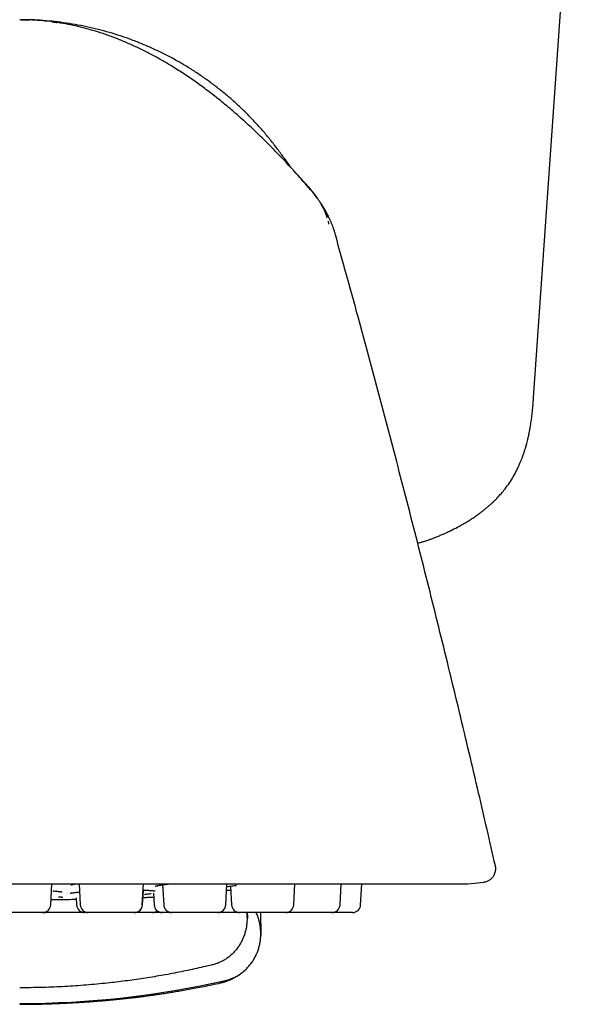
# Model space of a CAD drawing. Header units: millimetres. Extents: x 8 to 1084, y 12 to 961.
# Tile 20 of 48: x 559 to 580, y 456 to 493. Entities that reach past the tile are written whole.
import ezdxf

# ---------------------------------------------------------------- set-up
doc = ezdxf.new("R2010")
doc.units = ezdxf.units.MM

msp = doc.modelspace()

# ---------------------------------------------------------------- linework, layer by layer
at = {"color": 7, "linetype": 'Continuous', "lineweight": 30}
for p, q in [((578.273, 479.106), (580.393, 509.426)), ((569.403, 487.496), (569.403, 487.496)), ((576.848, 461.661), (576.848, 461.661)), ((542.397, 460.988), (559.094, 460.988)), ((559.094, 460.988), (575.792, 460.988)), ((560.253, 460.199), (560.294, 460.988)), ((561.314, 460.988), (561.355, 460.199)), ((563.672, 460.199), (563.713, 460.988)), ((564.431, 460.952), (564.47, 460.199)), ((566.787, 460.199), (566.829, 460.988)), ((566.968, 460.903), (567.005, 460.199)), ((569.322, 460.199), (569.364, 460.988)), ((571.051, 460.199), (571.092, 460.988)), ((571.82, 460.199), (571.862, 460.988)), ((575.823, 460.99), (576.414, 461.052)), ((563.681, 460.199), (563.71, 460.751)), ((564.089, 460.635), (564.112, 460.199)), ((560.264, 460.407), (560.861, 460.407)), ((561.205, 460.47), (561.219, 460.199)), ((559.953, 459.915), (558.235, 459.915)), ((559.959, 459.915), (559.964, 459.915)), ((563.373, 459.915), (561.655, 459.915)), ((563.381, 459.915), (563.378, 459.915)), ((566.488, 459.915), (564.77, 459.915)), ((569.023, 459.915), (567.305, 459.915)), ((569.028, 459.915), (569.034, 459.915)), ((570.751, 459.915), (569.034, 459.915)), ((568.094, 459.495), (568.094, 459.124)), ((568.089, 458.983), (568.094, 459.026)), ((568.094, 459.124), (568.094, 459.065)), ((568.094, 459.059), (568.094, 459.065)), ((568.094, 459.027), (568.094, 459.059)), ((568.094, 459.027), (568.094, 459.026))]:
    msp.add_line(p, q, dxfattribs=at)
at = {"color": 7, "linetype": 'Continuous', "lineweight": 30, "flags": 128}
msp.add_lwpolyline([(560.006, 459.919), (560.016, 459.918), (560.058, 459.915)], dxfattribs=at)
at = {"color": 7, "linetype": 'Continuous', "lineweight": 30}
for centre, radius, start, end in [((575.792, 461.288), 0.3, 270, 276), ((559.953, 460.215), 0.3, 270, 357), ((560.861, 461.407), 1, 270, 270.7841), ((559.095, 590.395), 130, 270.78415, 270.93136), ((561.519, 460.215), 0.3, 183, 270), ((561.655, 460.215), 0.3, 183, 270), ((563.373, 460.215), 0.3, 270, 357), ((563.381, 460.215), 0.3, 270, 357), ((564.412, 460.215), 0.3, 183, 270), ((564.77, 460.215), 0.3, 183, 270), ((566.488, 460.215), 0.3, 270, 357), ((567.305, 460.215), 0.3, 183, 270), ((569.023, 460.215), 0.3, 270, 357), ((570.751, 460.215), 0.3, 270, 357), ((571.521, 460.215), 0.3, 270, 357), ((564.048, 460.215), 0.3, 270, 307.3264), ((559.094, 491.491), 34.966, 270, 282.6947)]:
    msp.add_arc(centre, radius, start, end, dxfattribs=at)
for points, knots in [([(569.403, 487.496), (569.277, 487.635), (569.025, 487.911), (568.637, 488.317), (568.241, 488.716), (567.836, 489.107), (567.421, 489.488), (567.005, 489.852), (566.588, 490.198), (566.169, 490.526), (565.74, 490.843), (565.302, 491.146), (564.881, 491.417), (564.48, 491.657), (564.101, 491.869), (563.715, 492.069), (563.323, 492.256), (562.923, 492.43), (562.517, 492.588), (562.122, 492.725), (561.739, 492.841), (561.37, 492.939), (560.996, 493.023), (560.62, 493.092), (560.241, 493.147), (559.86, 493.186), (559.477, 493.21), (559.222, 493.213), (559.094, 493.215)], [0, 0, 0, 0, 0.046665, 0.093333, 0.140011, 0.1867, 0.233385, 0.280057, 0.324048, 0.36803, 0.412013, 0.456007, 0.500008, 0.535722, 0.571438, 0.607157, 0.642873, 0.678584, 0.714296, 0.750014, 0.781266, 0.812514, 0.843758, 0.875004, 0.906253, 0.937503, 0.968752, 1, 1, 1, 1]), ([(559.143, 493.215), (559.145, 493.215), (559.15, 493.215), (559.161, 493.215), (559.178, 493.215), (559.196, 493.214), (559.215, 493.214), (559.236, 493.214), (559.259, 493.213), (559.284, 493.213), (559.31, 493.212), (559.338, 493.212), (559.368, 493.211), (559.396, 493.21), (559.42, 493.209), (559.443, 493.208), (559.462, 493.208), (559.474, 493.207)], [0, 0, 0, 0, 0.0487, 0.184819, 0.309837, 0.423792, 0.526727, 0.618708, 0.69982, 0.770194, 0.830027, 0.879643, 0.919617, 0.951055, 0.964264, 0.976346, 1, 1, 1, 1]), ([(569.145, 487.778), (569.128, 487.803), (569.034, 487.952), (568.848, 488.216), (568.587, 488.567), (568.312, 488.908), (568.025, 489.239), (567.727, 489.559), (567.416, 489.868), (567.095, 490.165), (566.763, 490.45), (566.421, 490.724), (566.069, 490.984), (565.709, 491.232), (565.339, 491.466), (564.961, 491.687), (564.575, 491.894), (564.182, 492.086), (563.782, 492.264), (563.376, 492.428), (562.964, 492.577), (562.547, 492.71), (562.126, 492.828), (561.7, 492.931), (561.271, 493.018), (560.839, 493.09), (560.405, 493.146), (559.969, 493.185), (559.641, 493.206), (559.458, 493.209), (559.421, 493.209)], [0, 0, 0, 0, 0.0079018, 0.045692, 0.0834826, 0.1212727, 0.1590618, 0.1968497, 0.2346369, 0.272424, 0.3102112, 0.3479984, 0.3857851, 0.423571, 0.4613562, 0.499141, 0.536926, 0.5747114, 0.6124973, 0.6502833, 0.6880693, 0.7258552, 0.7636416, 0.8014292, 0.8392181, 0.8770079, 0.9147981, 0.9525882, 0.9903779, 1, 1, 1, 1]), ([(560.306, 493.135), (560.346, 493.13), (560.414, 493.121), (560.482, 493.11), (560.51, 493.106)], [0, 0, 0, 0, 0.595931, 1, 1, 1, 1]), ([(569.237, 487.678), (569.235, 487.681), (569.231, 487.686), (569.224, 487.697), (569.217, 487.707), (569.209, 487.719), (569.2, 487.731), (569.191, 487.744), (569.182, 487.758), (569.172, 487.772), (569.161, 487.788), (569.149, 487.805), (569.137, 487.823), (569.123, 487.842), (569.109, 487.863), (569.09, 487.89), (569.066, 487.924), (569.043, 487.956), (569.021, 487.987), (569.008, 488.005), (568.998, 488.019), (568.99, 488.031), (568.984, 488.039), (568.98, 488.043), (568.979, 488.045), (568.979, 488.045), (568.979, 488.045)], [0, 0, 0, 0, 0.062547, 0.126629, 0.188936, 0.24947, 0.308231, 0.365223, 0.420444, 0.473003, 0.522142, 0.563364, 0.601852, 0.63762, 0.670686, 0.704501, 0.742451, 0.784576, 0.804866, 0.827974, 0.854483, 0.884479, 0.918023, 0.954461, 0.99439, 1, 1, 1, 1]), ([(568.979, 488.043), (568.98, 488.042), (568.982, 488.039), (568.987, 488.031), (568.994, 488.02), (569.003, 488.006), (569.014, 487.988), (569.025, 487.97), (569.035, 487.955), (569.043, 487.942), (569.05, 487.93), (569.057, 487.919), (569.064, 487.909), (569.07, 487.899), (569.076, 487.889), (569.082, 487.88), (569.087, 487.872), (569.092, 487.865), (569.097, 487.858), (569.1, 487.852), (569.103, 487.848), (569.105, 487.845), (569.106, 487.843), (569.107, 487.842), (569.108, 487.84), (569.109, 487.838), (569.111, 487.836), (569.114, 487.831), (569.118, 487.826), (569.125, 487.815), (569.134, 487.801), (569.146, 487.783), (569.154, 487.77), (569.159, 487.763), (569.159, 487.762)], [0, 0, 0, 0, 0.069352, 0.14534, 0.226768, 0.313648, 0.405988, 0.503796, 0.560626, 0.614225, 0.663456, 0.70832, 0.748817, 0.78495, 0.81672, 0.843987, 0.866949, 0.885614, 0.899994, 0.910123, 0.913621, 0.916113, 0.91701, 0.91771, 0.918006, 0.918827, 0.920041, 0.921509, 0.92544, 0.930888, 0.94663, 0.969029, 0.998165, 1, 1, 1, 1]), ([(569.403, 487.496), (569.411, 487.487), (569.441, 487.454), (569.481, 487.409), (569.514, 487.372), (569.525, 487.36)], [0, 0, 0, 0, 0.193778, 0.723766, 1, 1, 1, 1]), ([(570.745, 485.595), (570.739, 485.608), (570.719, 485.658), (570.684, 485.74), (570.64, 485.837), (570.597, 485.924), (570.558, 486), (570.521, 486.066), (570.489, 486.122), (570.461, 486.169), (570.435, 486.212), (570.41, 486.252), (570.387, 486.289), (570.365, 486.323), (570.34, 486.361), (570.309, 486.407), (570.272, 486.46), (570.227, 486.522), (570.177, 486.591), (570.121, 486.665), (570.062, 486.74), (570, 486.817), (569.939, 486.891), (569.878, 486.964), (569.822, 487.03), (569.772, 487.086), (569.734, 487.129), (569.707, 487.16), (569.687, 487.182), (569.664, 487.208), (569.637, 487.238), (569.609, 487.27), (569.585, 487.296), (569.565, 487.318), (569.55, 487.335), (569.536, 487.35), (569.525, 487.362), (569.515, 487.373), (569.507, 487.382), (569.497, 487.392), (569.484, 487.406), (569.47, 487.422), (569.454, 487.439), (569.437, 487.458), (569.42, 487.477), (569.408, 487.49), (569.404, 487.495), (569.403, 487.496)], [0, 0, 0, 0, 0.018854, 0.0683065, 0.1127151, 0.152134, 0.1866215, 0.2162346, 0.2410327, 0.2610881, 0.2765131, 0.2933637, 0.307554, 0.3194118, 0.3333982, 0.3510593, 0.3724004, 0.3955843, 0.4228242, 0.4506606, 0.4794643, 0.5095608, 0.5411406, 0.5704992, 0.5983604, 0.6210738, 0.6389232, 0.6499068, 0.6592183, 0.6677406, 0.6813265, 0.6954023, 0.7116426, 0.7311691, 0.7496105, 0.7707772, 0.7948025, 0.8217774, 0.8515669, 0.8865909, 0.9168498, 0.9424368, 0.9635074, 0.9803415, 0.9934872, 0.9990232, 1, 1, 1, 1]), ([(569.405, 487.494), (569.407, 487.492), (569.414, 487.483), (569.422, 487.475), (569.427, 487.469), (569.428, 487.469)], [0, 0, 0, 0, 0.294559, 0.993917, 1, 1, 1, 1]), ([(569.942, 486.884), (569.89, 486.944), (569.776, 487.077), (569.597, 487.279), (569.47, 487.421), (569.407, 487.492)], [0, 0, 0, 0, 0.293843, 0.649487, 1, 1, 1, 1]), ([(569.533, 487.351), (569.544, 487.339), (569.575, 487.304), (569.623, 487.249), (569.661, 487.207), (569.678, 487.187)], [0, 0, 0, 0, 0.229221, 0.632939, 1, 1, 1, 1]), ([(570.19, 486.588), (570.19, 486.589), (570.189, 486.591), (570.177, 486.608), (570.158, 486.634), (570.137, 486.663), (570.112, 486.695), (570.085, 486.729), (570.054, 486.769), (570.016, 486.814), (569.971, 486.867), (569.922, 486.925), (569.871, 486.982), (569.822, 487.038), (569.774, 487.09), (569.726, 487.143), (569.678, 487.195), (569.638, 487.239), (569.606, 487.273), (569.589, 487.292), (569.58, 487.301), (569.579, 487.303)], [0, 0, 0, 0, 0.0681001, 0.1561531, 0.2314993, 0.3062444, 0.3750736, 0.4382858, 0.4962754, 0.562201, 0.6221343, 0.6778689, 0.7316081, 0.774818, 0.819445, 0.8644272, 0.9089606, 0.9530279, 0.9748818, 0.9966135, 1, 1, 1, 1]), ([(569.951, 486.877), (569.963, 486.862), (569.991, 486.829), (570.03, 486.783), (570.067, 486.739), (570.104, 486.694), (570.139, 486.65), (570.167, 486.615), (570.185, 486.593), (570.189, 486.589), (570.19, 486.587)], [0, 0, 0, 0, 0.0890841, 0.1953342, 0.2990189, 0.3997325, 0.5473906, 0.6942706, 0.8440011, 1, 1, 1, 1]), ([(570.57, 485.834), (570.566, 485.848), (570.549, 485.909), (570.511, 486.013), (570.448, 486.159), (570.374, 486.301), (570.313, 486.396), (570.286, 486.438)], [0, 0, 0, 0, 0.0681821, 0.2821299, 0.4949556, 0.7775055, 1, 1, 1, 1]), ([(570.429, 486.217), (570.429, 486.217), (570.428, 486.219), (570.426, 486.221), (570.424, 486.224), (570.422, 486.227), (570.421, 486.229), (570.419, 486.23), (570.418, 486.231), (570.418, 486.231), (570.417, 486.231), (570.418, 486.23), (570.418, 486.229), (570.419, 486.227), (570.42, 486.226), (570.42, 486.224), (570.421, 486.223), (570.421, 486.223), (570.421, 486.223), (570.421, 486.223), (570.421, 486.223), (570.421, 486.223), (570.421, 486.222), (570.421, 486.222), (570.422, 486.222), (570.422, 486.221), (570.422, 486.22), (570.424, 486.218), (570.425, 486.216), (570.427, 486.212), (570.43, 486.208), (570.433, 486.204), (570.436, 486.199), (570.439, 486.194), (570.442, 486.189), (570.446, 486.184), (570.448, 486.179), (570.452, 486.173), (570.455, 486.167), (570.46, 486.159), (570.463, 486.153), (570.466, 486.148), (570.467, 486.146), (570.468, 486.144), (570.469, 486.143), (570.469, 486.142), (570.47, 486.141), (570.47, 486.14), (570.471, 486.138), (570.472, 486.136), (570.474, 486.133), (570.476, 486.128), (570.479, 486.123), (570.482, 486.117), (570.484, 486.112), (570.486, 486.107), (570.488, 486.102), (570.49, 486.097), (570.492, 486.092), (570.494, 486.086), (570.497, 486.079), (570.501, 486.069), (570.507, 486.057), (570.512, 486.045), (570.518, 486.032), (570.524, 486.018), (570.529, 486.005), (570.534, 485.994), (570.538, 485.986), (570.543, 485.974), (570.548, 485.964), (570.551, 485.955), (570.554, 485.946), (570.557, 485.939), (570.56, 485.932), (570.562, 485.926), (570.564, 485.921), (570.566, 485.917), (570.567, 485.914), (570.568, 485.912), (570.569, 485.91), (570.57, 485.908), (570.571, 485.907), (570.572, 485.906), (570.571, 485.905), (570.569, 485.906), (570.564, 485.91), (570.558, 485.917), (570.551, 485.928), (570.545, 485.942), (570.539, 485.961), (570.533, 485.977), (570.528, 485.99), (570.523, 486.004), (570.514, 486.027), (570.507, 486.044), (570.5, 486.061), (570.493, 486.077), (570.487, 486.091), (570.483, 486.1), (570.481, 486.103), (570.482, 486.102), (570.483, 486.097), (570.487, 486.088), (570.492, 486.075), (570.498, 486.058), (570.505, 486.041), (570.511, 486.025), (570.515, 486.012), (570.519, 486.001), (570.522, 485.991), (570.526, 485.982), (570.528, 485.976), (570.529, 485.971), (570.53, 485.969), (570.531, 485.966), (570.533, 485.962), (570.535, 485.957), (570.537, 485.95), (570.54, 485.94), (570.544, 485.927), (570.549, 485.912), (570.553, 485.897), (570.558, 485.882), (570.562, 485.866), (570.567, 485.85), (570.57, 485.839), (570.571, 485.833)], [0, 0, 0, 0, 0.011528, 0.031679, 0.052123, 0.071111, 0.088503, 0.107129, 0.123497, 0.137612, 0.149474, 0.159085, 0.166447, 0.171435, 0.174319, 0.17498, 0.175067, 0.1751, 0.175126, 0.175148, 0.175158, 0.175167, 0.175188, 0.175212, 0.175278, 0.175431, 0.175655, 0.176609, 0.180088, 0.185675, 0.195577, 0.206137, 0.215909, 0.224893, 0.233089, 0.240495, 0.247112, 0.25294, 0.260623, 0.26629, 0.269958, 0.271063, 0.271445, 0.27173, 0.271845, 0.271951, 0.272057, 0.272172, 0.272454, 0.272834, 0.273932, 0.275515, 0.280174, 0.286851, 0.294588, 0.30397, 0.314999, 0.327428, 0.339522, 0.350949, 0.36171, 0.379711, 0.395476, 0.409011, 0.420321, 0.429417, 0.43632, 0.439383, 0.441728, 0.443445, 0.445555, 0.449635, 0.455375, 0.462811, 0.471959, 0.483387, 0.496705, 0.511917, 0.524837, 0.538865, 0.553999, 0.570238, 0.587578, 0.605989, 0.624269, 0.649951, 0.673891, 0.696098, 0.716583, 0.735365, 0.752468, 0.765382, 0.769683, 0.772811, 0.775811, 0.779306, 0.783525, 0.790455, 0.798956, 0.808992, 0.820532, 0.831538, 0.843679, 0.856971, 0.871428, 0.887061, 0.903704, 0.91356, 0.921852, 0.928582, 0.933757, 0.937033, 0.939139, 0.939548, 0.939873, 0.940129, 0.94066, 0.941309, 0.942132, 0.943852, 0.948355, 0.954005, 0.961222, 0.969003, 0.978055, 0.988386, 1, 1, 1, 1]), ([(570.605, 485.702), (570.605, 485.701), (570.606, 485.699), (570.607, 485.695), (570.608, 485.691), (570.609, 485.686), (570.61, 485.68), (570.611, 485.674), (570.612, 485.668), (570.613, 485.663), (570.614, 485.659), (570.615, 485.654), (570.615, 485.652), (570.615, 485.651), (570.616, 485.649), (570.616, 485.648), (570.616, 485.647), (570.616, 485.644), (570.617, 485.642), (570.618, 485.637), (570.619, 485.63), (570.62, 485.621), (570.622, 485.609), (570.623, 485.601), (570.624, 485.596), (570.624, 485.595)], [0, 0, 0, 0, 0.168148, 0.316517, 0.445199, 0.554258, 0.643747, 0.71373, 0.744447, 0.769135, 0.795992, 0.80084, 0.802771, 0.804454, 0.805994, 0.807526, 0.809184, 0.811078, 0.815835, 0.822138, 0.839847, 0.874579, 0.922307, 0.983157, 1, 1, 1, 1]), ([(570.895, 485.151), (570.889, 485.174), (570.879, 485.209), (570.865, 485.256), (570.854, 485.291), (570.844, 485.325), (570.833, 485.358), (570.822, 485.391), (570.809, 485.43), (570.794, 485.473), (570.776, 485.52), (570.761, 485.561), (570.751, 485.585), (570.747, 485.595)], [0, 0, 0, 0, 0.125474, 0.184033, 0.24026, 0.295466, 0.351913, 0.412445, 0.47889, 0.598966, 0.735709, 0.886834, 1, 1, 1, 1]), ([(576.849, 461.662), (576.642, 462.565), (576.205, 464.471), (575.516, 467.375), (574.785, 470.374), (574.035, 473.369), (573.267, 476.359), (572.48, 479.344), (571.689, 482.276), (571.151, 484.21), (570.889, 485.153)], [0, 0, 0, 0, 0.114733, 0.242116, 0.369492, 0.496862, 0.624226, 0.751584, 0.878935, 1, 1, 1, 1]), ([(573.949, 473.693), (573.965, 473.697), (574.002, 473.707), (574.058, 473.722), (574.12, 473.739), (574.184, 473.759), (574.257, 473.782), (574.344, 473.811), (574.447, 473.847), (574.566, 473.892), (574.695, 473.943), (574.829, 473.999), (575.011, 474.078), (575.239, 474.186), (575.474, 474.308), (575.671, 474.419), (575.826, 474.512), (575.973, 474.605), (576.106, 474.695), (576.225, 474.779), (576.317, 474.848), (576.386, 474.901), (576.433, 474.938), (576.47, 474.969), (576.498, 474.992), (576.523, 475.012), (576.552, 475.037), (576.593, 475.071), (576.646, 475.118), (576.71, 475.175), (576.784, 475.244), (576.89, 475.349), (577.023, 475.489), (577.182, 475.676), (577.336, 475.883), (577.485, 476.112), (577.598, 476.314), (577.682, 476.482), (577.741, 476.609), (577.792, 476.728), (577.836, 476.838), (577.873, 476.94), (577.901, 477.018), (577.919, 477.073), (577.93, 477.104), (577.937, 477.127), (577.943, 477.145), (577.949, 477.166), (577.959, 477.198), (577.973, 477.243), (577.99, 477.302), (578.011, 477.376), (578.034, 477.463), (578.059, 477.564), (578.087, 477.686), (578.118, 477.83), (578.149, 477.998), (578.179, 478.185), (578.207, 478.39), (578.233, 478.613), (578.256, 478.853), (578.268, 479.019), (578.274, 479.105)], [0, 0, 0, 0, 0.007242, 0.016458, 0.024822, 0.033778, 0.044027, 0.055659, 0.070728, 0.087865, 0.106736, 0.12609, 0.145848, 0.185693, 0.226569, 0.251216, 0.275872, 0.299135, 0.320562, 0.340062, 0.35758, 0.366638, 0.37487, 0.38136, 0.385978, 0.389333, 0.394032, 0.401304, 0.410658, 0.422083, 0.435564, 0.450918, 0.481727, 0.512352, 0.548601, 0.584751, 0.620899, 0.640887, 0.659481, 0.676684, 0.692483, 0.706891, 0.719917, 0.725589, 0.729983, 0.733085, 0.734926, 0.737466, 0.741901, 0.748228, 0.756446, 0.766551, 0.77854, 0.79241, 0.808155, 0.828438, 0.851149, 0.87627, 0.903768, 0.933602, 0.965718, 1, 1, 1, 1]), ([(576.414, 461.053), (576.429, 461.055), (576.465, 461.059), (576.519, 461.073), (576.572, 461.094), (576.623, 461.121), (576.668, 461.152), (576.706, 461.185), (576.74, 461.22), (576.773, 461.261), (576.807, 461.317), (576.835, 461.381), (576.854, 461.449), (576.863, 461.518), (576.863, 461.591), (576.854, 461.64), (576.849, 461.665)], [0, 0, 0, 0, 0.054828, 0.127743, 0.195725, 0.257656, 0.329319, 0.387288, 0.436403, 0.498432, 0.575334, 0.666222, 0.742569, 0.824663, 0.911039, 1, 1, 1, 1]), ([(561, 460.945), (561.001, 460.945), (561.002, 460.945), (561.016, 460.949), (561.034, 460.954), (561.056, 460.959), (561.078, 460.964), (561.102, 460.969), (561.134, 460.975), (561.175, 460.982), (561.212, 460.987), (561.23, 460.99)], [0, 0, 0, 0, 0.110939, 0.251669, 0.371828, 0.47223, 0.561027, 0.640301, 0.725818, 0.860486, 1, 1, 1, 1]), ([(564.15, 460.898), (564.15, 460.898), (564.149, 460.897), (564.155, 460.9), (564.17, 460.904), (564.191, 460.909), (564.211, 460.914), (564.231, 460.919), (564.251, 460.923), (564.274, 460.927), (564.304, 460.932), (564.343, 460.939), (564.391, 460.947), (564.456, 460.956), (564.538, 460.967), (564.634, 460.979), (564.703, 460.986), (564.736, 460.99)], [0, 0, 0, 0, 0.021987, 0.094069, 0.169436, 0.231089, 0.285922, 0.331161, 0.367235, 0.404409, 0.458311, 0.520493, 0.590979, 0.669797, 0.784448, 0.89522, 1, 1, 1, 1]), ([(566.823, 460.88), (566.825, 460.88), (566.844, 460.884), (566.892, 460.892), (566.966, 460.903), (567.057, 460.916), (567.131, 460.926), (567.179, 460.932), (567.188, 460.933)], [0, 0, 0, 0, 0.024185, 0.236386, 0.459553, 0.693681, 0.938714, 1, 1, 1, 1]), ([(560.335, 460.723), (560.347, 460.722), (560.382, 460.719), (560.427, 460.716), (560.473, 460.711), (560.508, 460.708), (560.542, 460.704), (560.573, 460.7), (560.602, 460.697), (560.63, 460.693), (560.653, 460.689), (560.67, 460.685), (560.679, 460.683), (560.679, 460.683), (560.679, 460.683)], [0, 0, 0, 0, 0.0618059, 0.1781707, 0.2584611, 0.3327588, 0.4018383, 0.4769599, 0.5616211, 0.6557212, 0.7581905, 0.8548977, 0.9412986, 1, 1, 1, 1]), ([(560.545, 460.503), (560.558, 460.502), (560.586, 460.501), (560.621, 460.498), (560.653, 460.495), (560.679, 460.493), (560.699, 460.491), (560.708, 460.489), (560.706, 460.49), (560.706, 460.49)], [0, 0, 0, 0, 0.134326, 0.318876, 0.470583, 0.633578, 0.805967, 0.973573, 1, 1, 1, 1]), ([(560.979, 460.637), (560.979, 460.637), (560.978, 460.636), (560.985, 460.638), (561, 460.642), (561.024, 460.646), (561.057, 460.651), (561.099, 460.657), (561.151, 460.664), (561.217, 460.671), (561.277, 460.677), (561.318, 460.681), (561.33, 460.682)], [0, 0, 0, 0, 0.0315, 0.117522, 0.201338, 0.312528, 0.42288, 0.534335, 0.657384, 0.793523, 0.942657, 1, 1, 1, 1]), ([(563.695, 460.478), (563.7, 460.478), (563.759, 460.48), (563.867, 460.484), (563.996, 460.489), (564.07, 460.491), (564.097, 460.492)], [0, 0, 0, 0, 0.036679, 0.410571, 0.787538, 1, 1, 1, 1]), ([(563.701, 460.751), (563.717, 460.751), (563.762, 460.75), (563.827, 460.748), (563.897, 460.745), (563.957, 460.742), (564.013, 460.738), (564.061, 460.734), (564.101, 460.73), (564.13, 460.727), (564.149, 460.724), (564.158, 460.722), (564.157, 460.722), (564.157, 460.722)], [0, 0, 0, 0, 0.062547, 0.173676, 0.283705, 0.387185, 0.484124, 0.603051, 0.709645, 0.804037, 0.88706, 0.96449, 1, 1, 1, 1]), ([(563.752, 460.593), (563.752, 460.593), (563.752, 460.593), (563.763, 460.595), (563.788, 460.6), (563.827, 460.605), (563.879, 460.612), (563.937, 460.619), (563.982, 460.624), (564, 460.626)], [0, 0, 0, 0, 0.061613, 0.168637, 0.327866, 0.497881, 0.677169, 0.865735, 1, 1, 1, 1]), ([(566.817, 460.754), (566.828, 460.754), (566.856, 460.754), (566.89, 460.752), (566.919, 460.751), (566.938, 460.749), (566.949, 460.748), (566.958, 460.747), (566.956, 460.748), (566.956, 460.748)], [0, 0, 0, 0, 0.146147, 0.371278, 0.575277, 0.714595, 0.842281, 0.960536, 1, 1, 1, 1]), ([(560.052, 459.915), (560.051, 459.915), (560.04, 459.915), (560.018, 459.915), (559.989, 459.915), (559.968, 459.915), (559.966, 459.915), (559.964, 459.915)], [0, 0, 0, 0, 0.02354, 0.174272, 0.44965, 0.723423, 1, 1, 1, 1]), ([(561.514, 459.915), (561.496, 459.915), (561.457, 459.915), (561.397, 459.915), (561.339, 459.915), (561.287, 459.915), (561.218, 459.915), (561.131, 459.915), (561.025, 459.915), (560.926, 459.915), (560.836, 459.915), (560.756, 459.915), (560.677, 459.915), (560.598, 459.915), (560.52, 459.915), (560.444, 459.915), (560.374, 459.915), (560.308, 459.915), (560.249, 459.915), (560.203, 459.915), (560.168, 459.915), (560.141, 459.915), (560.111, 459.915), (560.083, 459.915), (560.062, 459.915), (560.059, 459.915), (560.058, 459.915)], [0, 0, 0, 0, 0.036875, 0.080248, 0.109178, 0.138276, 0.167676, 0.221386, 0.274784, 0.328729, 0.369087, 0.409148, 0.449275, 0.489829, 0.533598, 0.57697, 0.62041, 0.664377, 0.708146, 0.751519, 0.780449, 0.809547, 0.838946, 0.892657, 0.946055, 1, 1, 1, 1]), ([(561.649, 459.915), (561.643, 459.915), (561.626, 459.915), (561.602, 459.915), (561.572, 459.915), (561.544, 459.915), (561.523, 459.915), (561.52, 459.915), (561.519, 459.915)], [0, 0, 0, 0, 0.07795, 0.200152, 0.323621, 0.549192, 0.773447, 1, 1, 1, 1]), ([(564.048, 459.915), (564.047, 459.915), (564.046, 459.915), (564.034, 459.915), (564.015, 459.915), (563.988, 459.915), (563.953, 459.915), (563.909, 459.915), (563.857, 459.915), (563.798, 459.915), (563.732, 459.915), (563.67, 459.915), (563.612, 459.915), (563.56, 459.915), (563.49, 459.915), (563.433, 459.915), (563.392, 459.915), (563.386, 459.915)], [0, 0, 0, 0, 0.070615, 0.140655, 0.210752, 0.281537, 0.358028, 0.433827, 0.509743, 0.586581, 0.663072, 0.738871, 0.789431, 0.840283, 0.891662, 0.985528, 1, 1, 1, 1]), ([(564.407, 459.915), (564.385, 459.915), (564.329, 459.915), (564.235, 459.915), (564.139, 459.915), (564.078, 459.915), (564.053, 459.915)], [0, 0, 0, 0, 0.1922215, 0.491229, 0.7932987, 1, 1, 1, 1]), ([(564.765, 459.915), (564.753, 459.915), (564.717, 459.915), (564.663, 459.915), (564.603, 459.915), (564.557, 459.915), (564.522, 459.915), (564.495, 459.915), (564.465, 459.915), (564.437, 459.915), (564.416, 459.915), (564.413, 459.915), (564.412, 459.915)], [0, 0, 0, 0, 0.054762, 0.164247, 0.273238, 0.381243, 0.453285, 0.525743, 0.598952, 0.7327, 0.865669, 1, 1, 1, 1]), ([(567.299, 459.915), (567.289, 459.915), (567.263, 459.915), (567.219, 459.915), (567.167, 459.915), (567.098, 459.915), (567.011, 459.915), (566.904, 459.915), (566.805, 459.915), (566.715, 459.915), (566.635, 459.915), (566.561, 459.915), (566.514, 459.915), (566.493, 459.915)], [0, 0, 0, 0, 0.045549, 0.114114, 0.183074, 0.25275, 0.380043, 0.506594, 0.634442, 0.730088, 0.825031, 0.920131, 1, 1, 1, 1]), ([(567.587, 459.715), (567.587, 459.738), (567.586, 459.779), (567.583, 459.834), (567.58, 459.878), (567.577, 459.904), (567.576, 459.915)], [0, 0, 0, 0, 0.337458, 0.6146, 0.830116, 1, 1, 1, 1]), ([(567.582, 459.915), (567.584, 459.893), (567.593, 459.824), (567.594, 459.754), (567.594, 459.707)], [0, 0, 0, 0, 0.321394, 1, 1, 1, 1]), ([(568.094, 459.124), (568.093, 459.171), (568.091, 459.266), (568.074, 459.41), (568.047, 459.555), (568.006, 459.7), (567.964, 459.82), (567.93, 459.891), (567.918, 459.915)], [0, 0, 0, 0, 0.173041, 0.35025, 0.531054, 0.714799, 0.900768, 1, 1, 1, 1]), ([(568.094, 459.217), (568.094, 459.259), (568.094, 459.357), (568.093, 459.51), (568.092, 459.669), (568.093, 459.802), (568.094, 459.884), (568.094, 459.915)], [0, 0, 0, 0, 0.173832, 0.410236, 0.639639, 0.865053, 1, 1, 1, 1]), ([(571.521, 459.915), (571.52, 459.915), (571.519, 459.915), (571.507, 459.915), (571.488, 459.915), (571.461, 459.915), (571.426, 459.915), (571.381, 459.915), (571.329, 459.915), (571.27, 459.915), (571.205, 459.915), (571.142, 459.915), (571.084, 459.915), (571.032, 459.915), (570.963, 459.915), (570.876, 459.915), (570.801, 459.915), (570.761, 459.915), (570.757, 459.915)], [0, 0, 0, 0, 0.064755, 0.128984, 0.193265, 0.258176, 0.32832, 0.39783, 0.467447, 0.537909, 0.608053, 0.677563, 0.723928, 0.77056, 0.817676, 0.903754, 0.98933, 1, 1, 1, 1]), ([(567.225, 458.591), (567.255, 458.632), (567.314, 458.716), (567.39, 458.85), (567.454, 458.989), (567.506, 459.131), (567.547, 459.276), (567.574, 459.421), (567.591, 459.565), (567.593, 459.66), (567.594, 459.707)], [0, 0, 0, 0, 0.128371, 0.256828, 0.38483, 0.511835, 0.637322, 0.7608, 0.881824, 1, 1, 1, 1]), ([(567.725, 458.008), (567.755, 458.049), (567.814, 458.133), (567.89, 458.266), (567.954, 458.405), (568.007, 458.548), (568.047, 458.693), (568.074, 458.838), (568.091, 458.981), (568.093, 459.077), (568.094, 459.124)], [0, 0, 0, 0, 0.128371, 0.256828, 0.38483, 0.511835, 0.637322, 0.7608, 0.881824, 1, 1, 1, 1]), ([(567.225, 458.591), (567.193, 458.551), (567.13, 458.471), (567.023, 458.364), (566.91, 458.266), (566.79, 458.181), (566.666, 458.107), (566.538, 458.046), (566.409, 457.997), (566.322, 457.974), (566.278, 457.962)], [0, 0, 0, 0, 0.131904, 0.262655, 0.391776, 0.518841, 0.643479, 0.765379, 0.884286, 1, 1, 1, 1]), ([(566.278, 457.962), (566.059, 457.911), (565.619, 457.808), (564.956, 457.672), (564.289, 457.55), (563.62, 457.443), (562.949, 457.35), (562.237, 457.268), (561.482, 457.199), (560.686, 457.148), (559.89, 457.116), (559.36, 457.112), (559.094, 457.11)], [0, 0, 0, 0, 0.09335, 0.186741, 0.280159, 0.373588, 0.467012, 0.560416, 0.67045, 0.780409, 0.890267, 1, 1, 1, 1]), ([(566.778, 457.379), (566.822, 457.391), (566.909, 457.414), (567.038, 457.463), (567.166, 457.524), (567.29, 457.598), (567.41, 457.683), (567.523, 457.78), (567.63, 457.888), (567.693, 457.968), (567.725, 458.008)], [0, 0, 0, 0, 0.115714, 0.234621, 0.356521, 0.481159, 0.608224, 0.737345, 0.868096, 1, 1, 1, 1]), ([(566.61, 457.297), (566.626, 457.301), (566.656, 457.309), (566.697, 457.321), (566.73, 457.331), (566.756, 457.339), (566.775, 457.345), (566.791, 457.351), (566.806, 457.356), (566.821, 457.361), (566.844, 457.369), (566.875, 457.381), (566.909, 457.394), (566.936, 457.405), (566.958, 457.415), (566.98, 457.424), (567.005, 457.436), (567.036, 457.45), (567.072, 457.468), (567.115, 457.49), (567.162, 457.516), (567.209, 457.544), (567.255, 457.573), (567.297, 457.6), (567.334, 457.626), (567.366, 457.651), (567.392, 457.67), (567.414, 457.687), (567.431, 457.701), (567.443, 457.712), (567.453, 457.72), (567.459, 457.726), (567.465, 457.731), (567.469, 457.734), (567.474, 457.739), (567.478, 457.743), (567.481, 457.745), (567.485, 457.748), (567.489, 457.752), (567.495, 457.758), (567.505, 457.766), (567.511, 457.772), (567.515, 457.776), (567.515, 457.776)], [0, 0, 0, 0, 0.060988, 0.113129, 0.156486, 0.186159, 0.209701, 0.227691, 0.245108, 0.263131, 0.281756, 0.328034, 0.372762, 0.401072, 0.424572, 0.447762, 0.476681, 0.511324, 0.551948, 0.599572, 0.653525, 0.706752, 0.757419, 0.80547, 0.848129, 0.873016, 0.895117, 0.912864, 0.923276, 0.931534, 0.938244, 0.941355, 0.944506, 0.951393, 0.957275, 0.959652, 0.961781, 0.963812, 0.965912, 0.970876, 0.977484, 0.996757, 1, 1, 1, 1]), ([(567.527, 457.786), (567.527, 457.787), (567.533, 457.793), (567.543, 457.802), (567.557, 457.816), (567.566, 457.825), (567.571, 457.829)], [0, 0, 0, 0, 0.0146, 0.278473, 0.606936, 1, 1, 1, 1]), ([(560.598, 456.53), (560.607, 456.531), (560.625, 456.531), (560.664, 456.533), (560.707, 456.535), (560.753, 456.537), (560.798, 456.54), (560.849, 456.542), (560.91, 456.545), (560.985, 456.549), (561.076, 456.553), (561.169, 456.559), (561.269, 456.564), (561.373, 456.57), (561.467, 456.576), (561.544, 456.581), (561.598, 456.585), (561.643, 456.588), (561.684, 456.59), (561.732, 456.594), (561.793, 456.598), (561.867, 456.603), (561.962, 456.611), (562.08, 456.62), (562.221, 456.631), (562.37, 456.644), (562.551, 456.661), (562.764, 456.681), (562.96, 456.702), (563.11, 456.718), (563.207, 456.729), (563.293, 456.739), (563.361, 456.747), (563.412, 456.753), (563.448, 456.757), (563.473, 456.761), (563.494, 456.763), (563.518, 456.766), (563.555, 456.771), (563.608, 456.777), (563.679, 456.786), (563.769, 456.798), (563.879, 456.813), (564.007, 456.83), (564.154, 456.851), (564.318, 456.875), (564.501, 456.903), (564.701, 456.934), (564.919, 456.97), (565.155, 457.01), (565.409, 457.055), (565.68, 457.106), (565.969, 457.162), (566.275, 457.224), (566.485, 457.27), (566.592, 457.293)], [0, 0, 0, 0, 0.022982, 0.044077, 0.063441, 0.076952, 0.089709, 0.10184, 0.11349, 0.128555, 0.143652, 0.159501, 0.176154, 0.193616, 0.211288, 0.222462, 0.23144, 0.238218, 0.244275, 0.251163, 0.261446, 0.273169, 0.286337, 0.306248, 0.328428, 0.351794, 0.37627, 0.413083, 0.452167, 0.468144, 0.484043, 0.497731, 0.508916, 0.516061, 0.521603, 0.525542, 0.527967, 0.530858, 0.536617, 0.544613, 0.554848, 0.568787, 0.585471, 0.6049, 0.627076, 0.651999, 0.67967, 0.71009, 0.74326, 0.779179, 0.817848, 0.859266, 0.903432, 0.950344, 1, 1, 1, 1]), ([(566.778, 457.379), (566.76, 457.366), (566.724, 457.34), (566.664, 457.313), (566.621, 457.298), (566.595, 457.294), (566.592, 457.293)], [0, 0, 0, 0, 0.318071, 0.637878, 0.959468, 1, 1, 1, 1]), ([(559.094, 456.494), (559.137, 456.494), (559.219, 456.494), (559.332, 456.495), (559.432, 456.496), (559.516, 456.497), (559.586, 456.498), (559.647, 456.499), (559.694, 456.5), (559.74, 456.501), (559.781, 456.502), (559.819, 456.503), (559.852, 456.503), (559.883, 456.504), (559.915, 456.505), (559.95, 456.506), (559.985, 456.507), (560.02, 456.508), (560.06, 456.509), (560.107, 456.511), (560.157, 456.513), (560.203, 456.514), (560.245, 456.516), (560.284, 456.517), (560.321, 456.519), (560.354, 456.52), (560.38, 456.521), (560.406, 456.522), (560.431, 456.523), (560.458, 456.524), (560.485, 456.525), (560.515, 456.526), (560.55, 456.528), (560.59, 456.53), (560.619, 456.531), (560.634, 456.532)], [0, 0, 0, 0, 0.050759, 0.096361, 0.136755, 0.171925, 0.201908, 0.22683, 0.255165, 0.280469, 0.303822, 0.325203, 0.344596, 0.362235, 0.379815, 0.404455, 0.429697, 0.456068, 0.486628, 0.526939, 0.570402, 0.612013, 0.651699, 0.690737, 0.732173, 0.755088, 0.778223, 0.800164, 0.820827, 0.841594, 0.862933, 0.889424, 0.921086, 0.957939, 1, 1, 1, 1]), ([(559.094, 456.496), (559.232, 456.496), (559.38, 456.496), (559.528, 456.5), (559.538, 456.5)], [0, 0, 0, 0, 0.931734, 1, 1, 1, 1])]:
    msp.add_open_spline(points, degree=3, knots=knots, dxfattribs=at)

doc.saveas('drawing.dxf')
